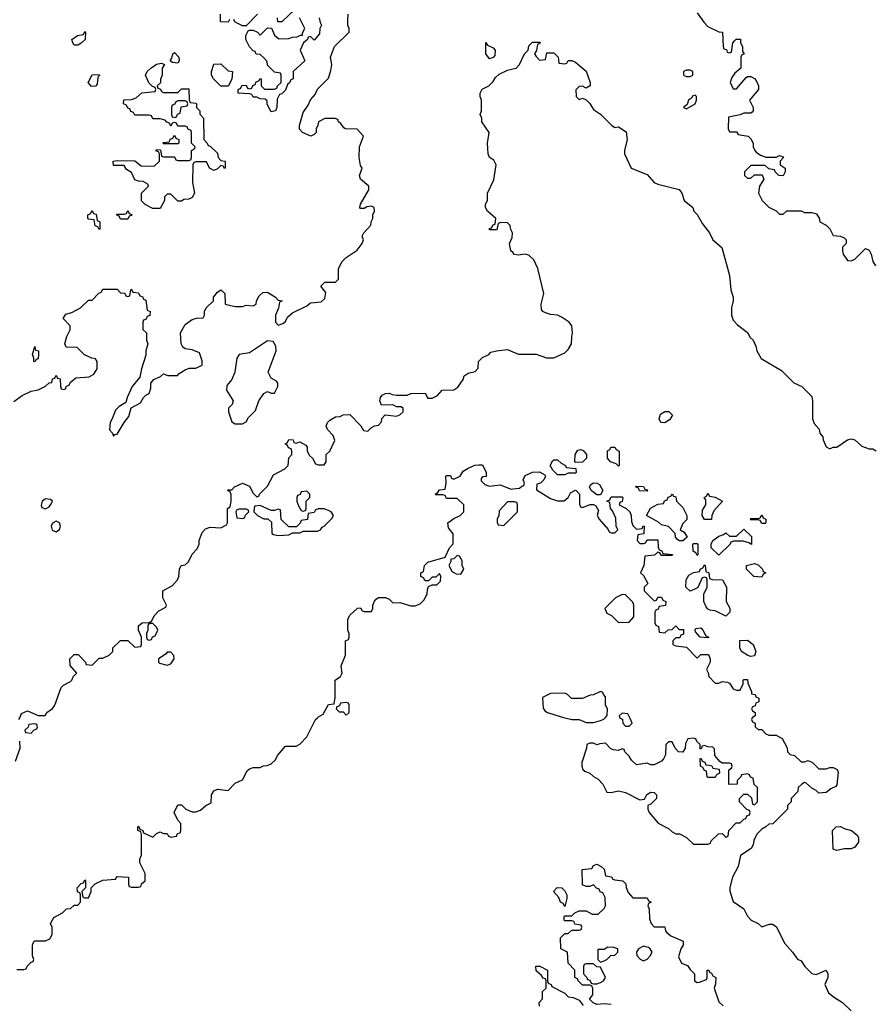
# Model space of a CAD drawing. Header units: inches. Extents: x 2601682 to 2755810, y 449311 to 584050.
# Tile 206 of 256: x 2627246 to 2632019, y 518399 to 523900. Entities that reach past the tile are written whole.
import ezdxf

# ---------------------------------------------------------------- set-up
doc = ezdxf.new("R2010")
doc.units = ezdxf.units.IN
doc.header["$MEASUREMENT"] = 0
for name, color, linetype in [('C6521', 7, 'Continuous'), ('C6522', 7, 'Continuous'), ('C6531', 7, 'Continuous'), ('C6532', 7, 'Continuous')]:
    doc.layers.add(name, color=color, linetype=linetype)

msp = doc.modelspace()

# ---------------------------------------------------------------- linework, layer by layer
at = {"layer": 'C6521', "color": 2}
for points, elevation in [([(2627230, 518594), (2627270, 518594), (2627282, 518598), (2627287.3, 518612.7), (2627310, 518634), (2627322, 518638), (2627326, 518650), (2627318, 518670), (2627318, 518730), (2627326, 518750), (2627330, 518754), (2627390, 518754), (2627414.6, 518765.4), (2627428, 518790), (2627428, 518830), (2627418, 518850), (2627436.4, 518883.6), (2627486, 518910), (2627507.3, 518932.7), (2627530, 518934), (2627550, 518954), (2627570, 518954), (2627586, 518970), (2627586, 519010), (2627582, 519022), (2627568.4, 519028.4), (2627568, 519050), (2627590, 519074), (2627602, 519078), (2627610, 519094), (2627614, 519090), (2627614, 519050), (2627594, 519030), (2627598, 518998), (2627610, 518994), (2627630, 518994), (2627646, 519030), (2627646, 519050), (2627668.4, 519071.6), (2627710, 519092), (2627782, 519098), (2627790, 519114), (2627854, 519110), (2627854, 519070), (2627858, 519058), (2627870, 519054), (2627910, 519054), (2627922, 519058), (2627927.3, 519072.7), (2627946, 519090), (2627946, 519130), (2627918, 519190), (2627918, 519210), (2627927.3, 519232.7), (2627927.3, 519347.3), (2627922, 519362), (2627906, 519370), (2627906, 519390), (2627910, 519394), (2627918, 519378), (2627934, 519370), (2627938, 519358), (2627990, 519334), (2628010, 519354), (2628030, 519362), (2628050, 519354), (2628070, 519354), (2628078, 519338), (2628090, 519334), (2628122, 519338), (2628127.3, 519352.7), (2628142, 519358), (2628146, 519370), (2628146, 519410), (2628128.4, 519428.4), (2628108, 519470), (2628130, 519514), (2628150, 519514), (2628174, 519490), (2628210, 519474), (2628230, 519474), (2628256.4, 519483.6), (2628286, 519510), (2628315.3, 519524.7), (2628318, 519570), (2628330, 519592), (2628350, 519602), (2628410, 519594), (2628450, 519634), (2628490, 519654), (2628516.4, 519703.6), (2628530, 519714), (2628550, 519722), (2628590, 519722), (2628608.4, 519731.6), (2628627.3, 519732.7), (2628650, 519742), (2628674.6, 519765.4), (2628686, 519790), (2628730, 519842), (2628790, 519842), (2628810, 519852), (2628850, 519894), (2628898, 519990), (2628908.7, 520000)], 22), ([(2627242, 519990), (2627246.3, 520000)], 26), ([(2627223.1, 519756.9), (2627248, 519830), (2627246, 519870)], 26)]:
    msp.add_lwpolyline(points, dxfattribs=dict(at, elevation=elevation))
at = {"layer": 'C6521', "color": 2, "elevation": 26}
msp.add_lwpolyline([(2627330, 519966), (2627298, 519962), (2627292.7, 519947.3), (2627274, 519930), (2627278, 519918), (2627310, 519914), (2627327.3, 519932.7), (2627342, 519938), (2627346, 519950), (2627342, 519962)], close=True, dxfattribs=at)
at = {"layer": 'C6522', "color": 2}
for points, elevation in [([(2628783.6, 523956.4), (2628710, 523888), (2628688, 523888), (2628686, 523910)], 30), ([(2627212.9, 521767.1), (2627260.2, 521799.8), (2627310, 521824.7), (2627350, 521832), (2627390, 521852), (2627410, 521872), (2627426, 521874), (2627430, 521894), (2627442, 521898), (2627450, 521914), (2627458, 521898), (2627472.7, 521892.7), (2627474, 521850), (2627478, 521838), (2627490, 521834), (2627502, 521838), (2627507.3, 521852.7), (2627522, 521858), (2627527.3, 521872.7), (2627560.4, 521899.6), (2627634.6, 521905.4), (2627660.4, 521919.6), (2627678, 521950), (2627678, 521990), (2627670, 522006), (2627648.4, 522008.4), (2627607.3, 522027.3), (2627568, 522068), (2627506, 522070), (2627498, 522090), (2627509.3, 522130.7), (2627527.3, 522167.3), (2627528, 522190), (2627488.7, 522230), (2627490, 522234), (2627504.7, 522255.3), (2627536.4, 522263.6), (2627586, 522290), (2627630, 522334), (2627650, 522334), (2627687.3, 522372.7), (2627702, 522378), (2627710, 522394), (2627790, 522394), (2627810, 522374), (2627832.7, 522372.7), (2627838, 522358), (2627850, 522354), (2627862, 522358), (2627866, 522390), (2627870, 522394), (2627878, 522378), (2627910, 522374), (2627918, 522358), (2627932.7, 522352.7), (2627938, 522338), (2627950, 522334), (2627958, 522278), (2627974, 522270), (2627972.7, 522247.3), (2627958, 522242), (2627952.7, 522227.3), (2627938, 522222), (2627934, 522210), (2627934, 522170), (2627954, 522150), (2627954, 522110), (2627962, 522090), (2627951.3, 522050), (2627950, 522026), (2627926, 521950), (2627918, 521902), (2627874.8, 521850), (2627846, 521790), (2627838, 521762), (2627801.3, 521738.7), (2627781.1, 521718.9), (2627763, 521670), (2627750.7, 521650), (2627747.9, 521607.9), (2627764.7, 521590), (2627770, 521574), (2627778, 521582), (2627790, 521584.7), (2627829.3, 521650), (2627856.2, 521683.8), (2627869.1, 521730.9), (2627920.4, 521759.6), (2627938, 521790), (2627950, 521802), (2627968.7, 521811.3), (2627978, 521842), (2627979, 521870), (2627995.3, 521890), (2628033.2, 521906.8), (2628050, 521922), (2628072.7, 521912.7), (2628127.3, 521912.7), (2628136.4, 521923.6), (2628170, 521944.7), (2628192.7, 521952.7), (2628230, 521954), (2628266, 521970), (2628266, 521994), (2628250, 522038), (2628210, 522055.3), (2628170, 522062), (2628158, 522070), (2628148, 522090), (2628144, 522150), (2628170, 522198), (2628210, 522224.7), (2628232.7, 522232.7), (2628270, 522234), (2628278, 522250), (2628278, 522270), (2628288, 522290), (2628328, 522330), (2628329, 522350), (2628350, 522378), (2628370, 522391.3), (2628390.9, 522370.9), (2628394, 522310), (2628450, 522298), (2628490, 522298), (2628510, 522304.7), (2628550, 522302), (2628566, 522310), (2628568, 522330), (2628583.1, 522356.9), (2628604, 522376), (2628630, 522378), (2628674, 522350), (2628690, 522334), (2628712, 522330), (2628698, 522322), (2628691.6, 522288.4), (2628674, 522250), (2628674, 522210), (2628690, 522194), (2628716.4, 522203.6), (2628730, 522214), (2628742, 522238), (2628770, 522262), (2628850, 522302), (2628870, 522318), (2628930, 522324.7), (2628950, 522342), (2628955.3, 522375.3), (2628928.4, 522411.6), (2628950, 522434), (2629010, 522434), (2629026, 522450), (2629026, 522510), (2629048, 522550), (2629068.9, 522571.1), (2629130, 522612), (2629158, 522650), (2629166, 522670), (2629158, 522690), (2629168, 522710), (2629207.3, 522752.7), (2629208.4, 522771.6), (2629218, 522790), (2629218, 522810), (2629228, 522830), (2629226, 522850), (2629210, 522858), (2629185.4, 522854.6), (2629170, 522846), (2629150, 522846), (2629146, 522850), (2629148.7, 522870), (2629195.3, 522950), (2629195.3, 522970), (2629149, 523010), (2629144, 523030), (2629158, 523070), (2629150, 523086), (2629141.2, 523130), (2629144, 523190), (2629166, 523250), (2629130, 523288), (2629066, 523290), (2629056.4, 523296.4), (2629040.4, 523320.4), (2629026, 523330), (2629022, 523342), (2629007.3, 523347.3), (2628950, 523348), (2628914, 523330), (2628912, 523310), (2628902, 523290), (2628902, 523270), (2628890, 523258), (2628871.3, 523248.7), (2628826, 523270), (2628808.4, 523288.4), (2628808.4, 523308.4), (2628830, 523382), (2628858, 523422), (2628870, 523452), (2628897.2, 523482.8), (2628910, 523512), (2628970, 523574), (2628984, 523616), (2628989, 523650), (2628982, 523690), (2629004, 523750), (2629086, 523830), (2629086, 523850), (2629078, 523870), (2629078, 523898), (2629081.2, 523930)], 30), ([(2628418, 523902), (2628410, 523886), (2628367.3, 523887.3), (2628368.4, 523931.6)], 30), ([(2628574, 523930), (2628510, 523866), (2628490, 523866), (2628460.4, 523880.4), (2628447.3, 523887.3), (2628442, 523902)], 30), ([(2628918, 523910), (2628923.6, 523883.6), (2628932, 523870), (2628922, 523850), (2628919.6, 523820.4), (2628890, 523786), (2628870, 523806), (2628858, 523802), (2628854, 523790), (2628832, 523770), (2628812, 523730), (2628838, 523670), (2628774, 523610), (2628774, 523570), (2628758, 523562), (2628754, 523550), (2628742, 523538), (2628730, 523506), (2628710, 523486), (2628698, 523482), (2628683.6, 523456.4), (2628682, 523410), (2628674, 523390), (2628650, 523386), (2628628.4, 523428.4), (2628627.3, 523447.3), (2628616.4, 523456.4), (2628590, 523458), (2628570, 523468), (2628550, 523468), (2628542, 523482), (2628530, 523486), (2628466, 523490), (2628466, 523510), (2628482, 523518), (2628487.3, 523532.7), (2628510, 523534), (2628518, 523518), (2628530, 523514), (2628542, 523518), (2628547.3, 523532.7), (2628562, 523538), (2628567.3, 523552.7), (2628582, 523558), (2628590, 523572), (2628594, 523570), (2628594, 523530), (2628612.7, 523512.7), (2628667.3, 523512.7), (2628682, 523518), (2628686, 523530), (2628706, 523550), (2628706, 523590), (2628702, 523602), (2628670, 523606), (2628630, 523646), (2628627.3, 523667.3), (2628610, 523686), (2628590, 523706), (2628567.3, 523707.3), (2628562, 523722), (2628550, 523726), (2628530, 523748), (2628509.3, 523789.3), (2628508.7, 523811.3), (2628522, 523838), (2628530, 523842), (2628550, 523842), (2628574, 523830), (2628590, 523814), (2628630, 523854), (2628652.7, 523852.7), (2628670, 523814), (2628692.7, 523792.7), (2628750, 523794), (2628770, 523802), (2628796.4, 523803.6), (2628814, 523814), (2628826, 523814), (2628826, 523826), (2628838, 523850), (2628808, 523910)], 30), ([(2630000, 522598.5), (2629989.1, 522609.1), (2629982, 522650), (2629996.4, 522683.6), (2629998, 522710), (2629988.4, 522728.4), (2629986, 522750), (2629970, 522766), (2629932.7, 522767.3), (2629918, 522762), (2629910, 522726), (2629870, 522726), (2629870, 522734), (2629882, 522738), (2629890, 522754), (2629902, 522758), (2629906, 522790), (2629858, 522830), (2629848, 522850), (2629848, 522870), (2629858, 522890), (2629858, 522930), (2629894.6, 523005.4), (2629908, 523090), (2629894.6, 523114.6), (2629869.2, 523129.2), (2629862, 523150), (2629858, 523210), (2629868, 523270), (2629828, 523330), (2629828, 523350), (2629818, 523370), (2629826, 523390), (2629826, 523450), (2629818, 523470), (2629818, 523490), (2629828.9, 523511.1), (2629866, 523530), (2629890, 523554), (2629903.1, 523576.9), (2629924, 523596), (2629970, 523618), (2630000, 523625.5)], 26), ([(2627246.3, 520000), (2627256.4, 520023.6), (2627290, 520038), (2627350, 520012), (2627388, 520012), (2627398, 520030), (2627430, 520052), (2627442, 520070), (2627478, 520170), (2627490, 520182), (2627530, 520202), (2627538, 520210), (2627547.3, 520232.7), (2627566, 520250), (2627527.3, 520292.7), (2627526, 520330), (2627550, 520354), (2627572.7, 520352.7), (2627614, 520310), (2627618, 520298), (2627650, 520294), (2627690, 520334), (2627710, 520334), (2627746, 520350), (2627766, 520370), (2627766, 520390), (2627808.4, 520431.6), (2627850, 520432), (2627890, 520394), (2627922, 520398), (2627926, 520410), (2627926, 520450), (2627908.9, 520488.9), (2627910, 520514), (2627930, 520531.3), (2627967.3, 520532.7), (2627982, 520538), (2627998, 520570), (2628023.1, 520596.9), (2628062, 520618), (2628066, 520630), (2628046, 520670), (2628046, 520710), (2628100.4, 520739.6), (2628128, 520770), (2628135.3, 520790), (2628138, 520830), (2628148, 520850), (2628170, 520854), (2628188.4, 520871.6), (2628210, 520914), (2628236.4, 520943.6), (2628248, 520970), (2628248.9, 520991.1), (2628264.7, 521035.3), (2628284, 521056), (2628310, 521064.7), (2628370, 521062), (2628402, 521078), (2628406, 521090), (2628406, 521170), (2628422, 521178), (2628428, 521210), (2628427.3, 521247.3), (2628422, 521262), (2628406, 521270), (2628410, 521274), (2628430, 521274), (2628446, 521290), (2628491.1, 521311.1), (2628530, 521294), (2628550, 521254), (2628570, 521234), (2628582, 521238), (2628586, 521250), (2628630, 521294), (2628663.1, 521356.9), (2628726, 521390), (2628746, 521410), (2628748.4, 521451.6), (2628766, 521470), (2628766, 521490), (2628762, 521502), (2628747.3, 521507.3), (2628742, 521522), (2628728, 521530), (2628742, 521538), (2628750, 521554), (2628772.7, 521552.7), (2628778, 521538), (2628790, 521534), (2628810, 521542), (2628843.6, 521523.6), (2628851.1, 521511.1), (2628852, 521490), (2628864.7, 521464.7), (2628882, 521450), (2628898, 521418), (2628912.7, 521412.7), (2628947.3, 521412.7), (2628958, 521430), (2628958, 521470), (2628978, 521490), (2629006, 521550), (2628996.4, 521576.4), (2628966, 521610), (2628958, 521630), (2628966, 521650), (2628978, 521662), (2629010, 521682), (2629036.4, 521683.6), (2629052.7, 521692.7), (2629090, 521694), (2629151.1, 521631.1), (2629165.4, 521605.4), (2629190, 521602), (2629210, 521622), (2629228.4, 521631.6), (2629250, 521634), (2629267.3, 521652.7), (2629268, 521672), (2629287.3, 521692.7), (2629350, 521684.7), (2629370, 521692), (2629388, 521710), (2629387.3, 521727.3), (2629376.4, 521736.4), (2629350, 521738), (2629330, 521748), (2629267.3, 521747.3), (2629258, 521770), (2629262, 521790), (2629270, 521802), (2629290, 521812), (2629310, 521814), (2629325.4, 521805.4), (2629350, 521802), (2629410, 521802), (2629430, 521812), (2629510, 521814), (2629526.4, 521786.4), (2629550, 521784.7), (2629580.4, 521799.6), (2629606, 521830), (2629670, 521831.3), (2629693.6, 521846.4), (2629722, 521890), (2629729.3, 521910.7), (2629750, 521924.7), (2629790, 521934), (2629807.3, 521952.7), (2629808.9, 521991.1), (2629830, 522012), (2629866, 522030), (2629878, 522042), (2629909.1, 522050.9), (2629970, 522058), (2630000, 522045.1)], 26), ([(2628908.7, 520000), (2628914.6, 520005.4), (2628940.4, 520019.6), (2628970, 520074), (2629002, 520078), (2629007.3, 520112.7), (2629008, 520210), (2629038, 520230), (2629048, 520250), (2629042, 520290), (2629066, 520350), (2629066, 520430), (2629082, 520438), (2629086, 520450), (2629086, 520470), (2629078, 520490), (2629078, 520550), (2629090, 520574), (2629132.7, 520612.7), (2629150, 520614), (2629158, 520598), (2629170, 520594), (2629210, 520594), (2629218, 520610), (2629218, 520630), (2629228.4, 520651.6), (2629236.4, 520663.6), (2629250, 520672), (2629290, 520672), (2629310, 520662), (2629330, 520642), (2629370, 520644.7), (2629430, 520624.7), (2629454.6, 520625.4), (2629483.1, 520636.9), (2629503.1, 520656.9), (2629522, 520690), (2629523.1, 520716.9), (2629530, 520734), (2629550, 520742), (2629576.4, 520743.6), (2629596.4, 520763.6), (2629598, 520790), (2629590, 520806), (2629570, 520786), (2629550, 520786), (2629530, 520766), (2629510, 520766), (2629502, 520782), (2629486, 520790), (2629486, 520810), (2629502, 520818), (2629506, 520850), (2629526, 520870), (2629622, 520898), (2629646, 520950), (2629667.3, 520972.7), (2629667.3, 521027.3), (2629640.4, 521060.4), (2629638, 521090), (2629670, 521114), (2629706, 521130), (2629726, 521150), (2629726, 521190), (2629690, 521226), (2629630, 521226), (2629622, 521242), (2629610, 521246), (2629570, 521246), (2629566, 521250), (2629582, 521258), (2629590, 521274), (2629622, 521278), (2629627.3, 521312.7), (2629626, 521350), (2629630, 521354), (2629652.7, 521352.7), (2629658, 521338), (2629670, 521334), (2629706, 521350), (2629723.1, 521376.9), (2629750, 521394), (2629788.4, 521411.6), (2629810, 521414), (2629830, 521414), (2629852, 521370), (2629851.6, 521348.4), (2629830, 521346), (2629823.6, 521336.4), (2629823.6, 521323.6), (2629843.6, 521303.6), (2629870, 521294), (2629930, 521302), (2629990, 521278), (2630000, 521278.8)], 22), ([(2630000, 521206), (2629970, 521206), (2629923.6, 521156.4), (2629922, 521130), (2629912, 521110), (2629912.7, 521092.7), (2629918, 521078), (2629950, 521074), (2630000, 521124)], 22)]:
    msp.add_lwpolyline(points, dxfattribs=dict(at, elevation=elevation))
for points, elevation in [([(2627550, 523758), (2627542, 523770), (2627538, 523790), (2627568.4, 523811.6), (2627602, 523818), (2627610, 523834), (2627614, 523830), (2627612, 523790), (2627590, 523768), (2627570, 523758)], 30), ([(2629870, 523682), (2629849.3, 523709.3), (2629850, 523772), (2629858, 523758), (2629890, 523742), (2629902, 523730), (2629899.6, 523700.4), (2629890, 523688)], 26), ([(2628130, 523658), (2628100.4, 523660.4), (2628086, 523670), (2628095.3, 523684.7), (2628102, 523710), (2628110, 523716), (2628134, 523690), (2628136, 523670)], 30), ([(2628050, 523494), (2628130, 523494), (2628150, 523514), (2628190, 523514), (2628192.7, 523452.7), (2628198, 523438), (2628230, 523434), (2628234, 523430), (2628234, 523410), (2628251.6, 523391.6), (2628252.7, 523372.7), (2628272, 523350), (2628274, 523230), (2628294, 523210), (2628298, 523198), (2628310, 523194), (2628350, 523154), (2628354, 523130), (2628370, 523114), (2628394, 523110), (2628394, 523070), (2628390, 523068), (2628382, 523082), (2628370, 523086), (2628350, 523066), (2628330, 523058), (2628306, 523070), (2628290, 523106), (2628230, 523106), (2628218, 523102), (2628214, 523090), (2628212, 522990), (2628222, 522930), (2628210, 522906), (2628190, 522898), (2628163.6, 522896.4), (2628150, 522886), (2628130, 522886), (2628090, 522926), (2628070, 522926), (2628054, 522910), (2628054, 522890), (2628030, 522846), (2627990, 522846), (2627947.3, 522867.3), (2627927.3, 522887.3), (2627926, 522930), (2627966, 522970), (2627962, 522982), (2627936.4, 522996.4), (2627910, 522998), (2627890, 523006), (2627870, 523046), (2627843.1, 523063.1), (2627830, 523086), (2627770, 523086), (2627768, 523110), (2627790, 523114), (2627890, 523112), (2627923.6, 523083.6), (2627998, 523082), (2628026, 523110), (2628026, 523150), (2628022, 523162), (2628007.3, 523167.3), (2628010, 523174), (2628032.7, 523172.7), (2628038, 523138), (2628050, 523134), (2628110, 523134), (2628118, 523118), (2628130, 523114), (2628190, 523114), (2628202, 523118), (2628206, 523130), (2628206, 523170), (2628222, 523178), (2628226, 523190), (2628206, 523210), (2628206, 523270), (2628202, 523282), (2628187.3, 523287.3), (2628182, 523302), (2628170, 523306), (2628130, 523306), (2628122, 523322), (2628110, 523326), (2628098, 523322), (2628090, 523306), (2628082, 523322), (2628067.3, 523327.3), (2628058, 523338), (2628030, 523346), (2627990, 523346), (2627982, 523362), (2627970, 523366), (2627890, 523366), (2627882, 523382), (2627867.3, 523387.3), (2627862, 523402), (2627850, 523406), (2627842, 523422), (2627826, 523430), (2627828.4, 523451.6), (2627870, 523454), (2627896.4, 523463.6), (2627928.4, 523491.6), (2628002, 523498), (2628006, 523510), (2628002, 523522), (2627987.3, 523527.3), (2627967.3, 523547.3), (2627948, 523590), (2627958, 523610), (2627978, 523630), (2628010, 523651), (2628038, 523658), (2628054, 523650), (2628042, 523630), (2628042, 523590), (2628032.7, 523567.3), (2628032, 523548), (2628014, 523530), (2628018, 523518), (2628032.7, 523512.7), (2628038, 523498)], 30), ([(2628370, 523528), (2628328, 523570), (2628318, 523590), (2628318, 523610), (2628330, 523652), (2628370, 523654), (2628410, 523614), (2628434, 523610), (2628431.6, 523568.4), (2628410, 523528)], 30), ([(2627647.3, 523527.3), (2627628, 523550), (2627650, 523592), (2627690, 523594), (2627691.6, 523588.4), (2627682, 523578), (2627679.6, 523540.4), (2627670, 523528)], 30), ([(2628170, 523446), (2628130, 523446), (2628118, 523442), (2628112.7, 523427.3), (2628098, 523422), (2628094, 523410), (2628094, 523370), (2628098, 523358), (2628110, 523354), (2628122, 523358), (2628127.3, 523372.7), (2628142, 523378), (2628147.3, 523412.7), (2628182, 523418), (2628186, 523430), (2628182, 523442)], 30), ([(2628050, 523206), (2628046, 523210), (2628050, 523214), (2628082, 523218), (2628087.3, 523232.7), (2628102, 523238), (2628110, 523254), (2628118, 523238), (2628134, 523230), (2628134, 523210), (2628130, 523206)], 30), ([(2627690, 522728), (2627682, 522742), (2627668.4, 522748.4), (2627662, 522782), (2627630, 522786), (2627626, 522790), (2627626, 522810), (2627642, 522818), (2627650, 522834), (2627658, 522818), (2627672.7, 522812.7), (2627678, 522778), (2627694, 522770), (2627694, 522730)], 30), ([(2627810, 522786), (2627802, 522802), (2627786, 522810), (2627790, 522814), (2627830, 522814), (2627842, 522818), (2627850, 522834), (2627858, 522818), (2627872, 522812), (2627870, 522806), (2627858, 522802), (2627850, 522786)], 30), ([(2627330, 521988), (2627326, 521990), (2627326, 522010), (2627318, 522030), (2627330, 522074), (2627334, 522054), (2627351.3, 522050), (2627352, 522030), (2627350, 522006), (2627338, 522002)], 30), ([(2628630, 522106), (2628530, 522039), (2628471.1, 522028.9), (2628458, 522010), (2628447.3, 521930), (2628430.8, 521890), (2628403.5, 521856.5), (2628401, 521830), (2628438, 521770), (2628432, 521750), (2628412, 521730), (2628412, 521710), (2628430, 521654), (2628450, 521642), (2628490, 521642), (2628510, 521654), (2628523.1, 521676.9), (2628563.1, 521716.9), (2628581.2, 521770), (2628610, 521812), (2628630, 521822), (2628650, 521814), (2628670, 521814), (2628688, 521850), (2628688, 521870), (2628680.4, 521880.4), (2628650, 521898), (2628634, 521930), (2628678, 522050), (2628676.4, 522076.4), (2628662, 522102)], 30), ([(2628850, 521266), (2628818, 521262), (2628812.7, 521247.3), (2628798, 521242), (2628794, 521230), (2628794, 521210), (2628803.6, 521183.6), (2628818, 521158), (2628830, 521154), (2628842, 521158), (2628846, 521170), (2628846, 521210), (2628866, 521230), (2628866, 521250)], 26), ([(2627390, 521222.7), (2627371, 521210), (2627366.8, 521186.8), (2627370, 521174), (2627390, 521167.3), (2627410, 521178), (2627419, 521190), (2627428.7, 521210), (2627418.6, 521218.6)], 30), ([(2628510, 521166), (2628470, 521166), (2628458, 521162), (2628454, 521150), (2628458, 521118), (2628490, 521114), (2628502, 521118), (2628507.3, 521132.7), (2628526, 521150), (2628522, 521162)], 26), ([(2628590, 521186), (2628558, 521182), (2628554, 521150), (2628574, 521130), (2628610, 521112), (2628631.6, 521111.6), (2628652.7, 521092.7), (2628654, 521030), (2628663.6, 521023.6), (2628690, 521018), (2628750, 521022), (2628770, 521034), (2628810, 521034), (2628830, 521042), (2628910, 521042), (2628926, 521050), (2628935.3, 521064.7), (2628946, 521070), (2628990, 521114), (2628998, 521130), (2628986, 521150), (2628970, 521158), (2628947.3, 521167.3), (2628912.7, 521167.3), (2628898, 521162), (2628890, 521146), (2628858, 521142), (2628852.7, 521107.3), (2628818, 521102), (2628812.7, 521087.3), (2628792.7, 521067.3), (2628750, 521066), (2628707.3, 521107.3), (2628702, 521162), (2628690, 521166), (2628670, 521158), (2628650, 521158)], 26), ([(2627450, 521099), (2627430, 521088), (2627422.8, 521070), (2627427.3, 521047.3), (2627450, 521038), (2627468.9, 521051.1), (2627473.2, 521070), (2627468, 521090)], 30), ([(2629690, 520906), (2629671.6, 520888.4), (2629654, 520886), (2629654, 520874), (2629642, 520850), (2629659.6, 520819.6), (2629670, 520812), (2629683.6, 520803.6), (2629710, 520802), (2629726, 520830), (2629718, 520850), (2629716.4, 520876.4), (2629702, 520902)], 22), ([(2627990, 520526), (2627970, 520526), (2627962, 520518), (2627962, 520490), (2627954, 520470), (2627954, 520450), (2627958, 520438), (2627970, 520434), (2627982, 520438), (2627987.3, 520452.7), (2628002, 520458), (2628018, 520490), (2628010, 520506)], 26), ([(2628090, 520366), (2628070, 520366), (2628063.6, 520356.4), (2628022, 520330), (2628022, 520310), (2628026, 520306), (2628070, 520294), (2628090, 520302), (2628108, 520330), (2628107.3, 520347.3)], 26), ([(2629070, 520086), (2629038, 520082), (2629032.7, 520067.3), (2629018, 520062), (2629014, 520050), (2629030, 520034), (2629052.7, 520032.7), (2629070, 520014), (2629086, 520030), (2629086, 520070), (2629082, 520082)], 22)]:
    msp.add_lwpolyline(points, close=True, dxfattribs=dict(at, elevation=elevation))
at = {"layer": 'C6531', "color": 2}
for points, elevation in [([(2630291, 520000), (2630330, 519991.3), (2630371.1, 519991.1), (2630410, 519974), (2630450, 519974), (2630490, 519984.7), (2630508.4, 519991.6), (2630515.9, 520000)], 22), ([(2630597.3, 520000), (2630598, 519998), (2630612.7, 519992.7), (2630614, 519970), (2630630, 519954), (2630650, 519954), (2630666, 519970), (2630656.4, 519996.4), (2630654.4, 520000)], 22), ([(2631337.3, 520000), (2631334, 519990), (2631338, 519978), (2631354, 519970), (2631354, 519950), (2631370, 519934), (2631390, 519934), (2631414, 519910), (2631430, 519902), (2631470, 519902), (2631503.6, 519883.6), (2631531.6, 519831.6), (2631534, 519810), (2631550, 519794), (2631574, 519790), (2631610, 519754), (2631630, 519754), (2631650, 519762), (2631674, 519750), (2631710, 519714), (2631750, 519714), (2631770, 519722), (2631790, 519722), (2631811.1, 519711.1), (2631816.9, 519696.9), (2631810, 519626), (2631803.6, 519616.4), (2631776.9, 519603.1), (2631750, 519582), (2631710, 519578), (2631694.6, 519594.6), (2631670, 519606), (2631636.4, 519636.4), (2631630, 519638), (2631614, 519630), (2631594, 519610), (2631592.7, 519587.3), (2631554, 519550), (2631554, 519530), (2631534, 519510), (2631534, 519490), (2631452.7, 519407.3), (2631430, 519406), (2631414, 519390), (2631390, 519378), (2631362, 519350), (2631345.4, 519314.6), (2631342, 519290), (2631332, 519270), (2631272, 519230), (2631258, 519170), (2631226.8, 519110), (2631211.6, 519051.6), (2631211.6, 519031.6), (2631230, 518974), (2631290, 518932), (2631311.1, 518891.1), (2631332, 518870), (2631371, 518851), (2631390, 518832), (2631432.9, 518847.1), (2631450, 518847.3), (2631470, 518834), (2631518.5, 518738.5), (2631562.8, 518690), (2631590, 518651.3), (2631610, 518642), (2631631.3, 518610), (2631670, 518572), (2631694.6, 518565.4), (2631751, 518590), (2631758.8, 518570), (2631758.8, 518550), (2631742, 518510), (2631763.5, 518463.5), (2631796.9, 518436.9), (2631842, 518410), (2631890, 518362)], 22), ([(2630550, 518398), (2630510, 518402), (2630470, 518398), (2630448.4, 518408.4), (2630428, 518428), (2630447.3, 518452.7), (2630447.3, 518487.3), (2630442, 518502), (2630430, 518506), (2630390, 518506), (2630366, 518530), (2630362, 518542), (2630346, 518550), (2630346, 518590), (2630308.4, 518628.4), (2630306, 518690), (2630268, 518710), (2630266, 518770), (2630290, 518794), (2630310, 518794), (2630330, 518814), (2630370, 518814), (2630382, 518818), (2630386, 518830), (2630382, 518842), (2630347.3, 518847.3), (2630342, 518862), (2630330, 518866), (2630290, 518866), (2630286, 518870), (2630286, 518890), (2630290, 518894), (2630330, 518894), (2630346, 518910), (2630370, 518922), (2630410, 518922), (2630443.6, 518903.6), (2630476.4, 518903.6), (2630510, 518934), (2630518, 518950), (2630516.4, 518996.4), (2630502, 519022), (2630487.3, 519027.3), (2630482, 519042), (2630467.3, 519047.3), (2630450, 519066), (2630430, 519058), (2630410, 519058), (2630390, 519066), (2630387.3, 519152.7), (2630442, 519158), (2630450, 519174), (2630470, 519182), (2630494, 519170), (2630510, 519154), (2630518, 519118), (2630551.6, 519111.6), (2630558, 519098), (2630570, 519094), (2630614, 519090), (2630631.6, 519071.6), (2630632.7, 519052.7), (2630643.6, 519023.6), (2630670, 518994), (2630750, 518994), (2630758, 518978), (2630772, 518970), (2630758, 518962), (2630754, 518950), (2630762, 518930), (2630763.6, 518876.4), (2630772, 518850), (2630790, 518832), (2630850, 518832), (2630852, 518810), (2630859.6, 518799.6), (2630882, 518782), (2630951.6, 518751.6), (2630951, 518730), (2630938, 518710), (2630925.4, 518665.4), (2630942, 518630), (2630976, 518616), (2630990, 518594), (2631014, 518570), (2631014, 518530), (2631030, 518522), (2631043.6, 518523.6), (2631082, 518538), (2631086, 518550), (2631086, 518590), (2631094, 518590), (2631098, 518578), (2631110, 518574), (2631118, 518558), (2631134, 518550), (2631131.6, 518511.6), (2631124.7, 518490), (2631150, 518414), (2631174, 518390)], 18), ([(2630148.4, 518388.4), (2630148, 518410), (2630166, 518430), (2630166, 518470), (2630186, 518490), (2630186, 518530), (2630182, 518542), (2630170, 518546), (2630160.4, 518560.4), (2630130, 518586), (2630128.4, 518611.6), (2630151.6, 518611.6), (2630194, 518590), (2630194, 518530), (2630198, 518518), (2630214, 518510), (2630218, 518498), (2630290, 518462), (2630310, 518442), (2630336.9, 518436.9), (2630370, 518422), (2630392.7, 518392.7)], 18)]:
    msp.add_lwpolyline(points, dxfattribs=dict(at, elevation=elevation))
for points, elevation in [([(2631010, 519886), (2630978, 519882), (2630963.6, 519856.4), (2630962, 519830), (2630950, 519808), (2630926, 519810), (2630906, 519830), (2630890, 519866), (2630870, 519866), (2630854, 519850), (2630852.7, 519792.7), (2630842, 519770), (2630830, 519758), (2630790, 519738), (2630770, 519738), (2630750, 519746), (2630690, 519738), (2630663.1, 519763.1), (2630650, 519786), (2630626, 519810), (2630622, 519822), (2630610, 519826), (2630590, 519818), (2630560.4, 519820.4), (2630547.3, 519827.3), (2630518, 519858), (2630485.4, 519854.6), (2630470, 519848), (2630450, 519858), (2630430, 519858), (2630414, 519850), (2630412, 519830), (2630384.7, 519750), (2630384.7, 519730), (2630391.1, 519711.1), (2630402, 519702), (2630430.9, 519690.9), (2630450, 519672), (2630476.9, 519656.9), (2630502, 519630), (2630525.4, 519585.4), (2630550, 519582), (2630590, 519592), (2630630, 519582), (2630710, 519542), (2630735.3, 519544.7), (2630748.9, 519571.1), (2630770, 519584.7), (2630790, 519582), (2630802, 519570), (2630802, 519550), (2630770, 519518), (2630754, 519510), (2630754, 519490), (2630762, 519470), (2630811.6, 519411.6), (2630870, 519382), (2630890, 519362), (2630910, 519352), (2630931.1, 519351.1), (2630970, 519332), (2631010, 519294), (2631090, 519294), (2631102, 519298), (2631107.3, 519312.7), (2631148.4, 519351.6), (2631170, 519354), (2631190, 519334), (2631202, 519338), (2631206, 519370), (2631247.3, 519412.7), (2631270, 519414), (2631290, 519434), (2631302, 519438), (2631307.3, 519452.7), (2631322, 519458), (2631326, 519470), (2631322, 519482), (2631307.3, 519487.3), (2631266, 519530), (2631266, 519550), (2631290, 519574), (2631310, 519574), (2631332.7, 519552.7), (2631338, 519518), (2631350, 519514), (2631366, 519530), (2631366, 519610), (2631347.3, 519627.3), (2631342, 519662), (2631328, 519668), (2631322, 519682), (2631310, 519686), (2631278, 519682), (2631274, 519670), (2631254, 519650), (2631254, 519630), (2631207.3, 519627.3), (2631206, 519710), (2631222, 519718), (2631226, 519730), (2631222, 519742), (2631210, 519746), (2631170, 519746), (2631156.4, 519756.4), (2631128.4, 519788.4), (2631127.3, 519827.3), (2631116.4, 519836.4), (2631090, 519838), (2631070, 519846), (2631058, 519842), (2631052.7, 519827.3), (2631047.3, 519827.3), (2631046, 519850), (2631027.3, 519867.3), (2631022, 519882)], 22), ([(2631090, 519666), (2631086, 519670), (2631082, 519702), (2631070, 519706), (2631062, 519722), (2631048, 519730), (2631047.3, 519772.7), (2631052.7, 519772.7), (2631058, 519758), (2631072.7, 519752.7), (2631078, 519738), (2631110, 519734), (2631118, 519718), (2631152.7, 519712.7), (2631154, 519690), (2631138, 519682), (2631130, 519666)], 22), ([(2631810, 519258), (2631790, 519266), (2631786, 519370), (2631806, 519390), (2631830, 519392), (2631850, 519382), (2631891.1, 519371.1), (2631923.6, 519343.6), (2631931.1, 519331.1), (2631930, 519306), (2631910, 519278), (2631890, 519268.7), (2631850, 519268.7)], 22), ([(2630290, 518946), (2630282, 518962), (2630266, 518970), (2630256.4, 518996.4), (2630228, 519030), (2630248.4, 519051.6), (2630274, 519050), (2630290, 519034), (2630302, 519010), (2630302, 518990)], 18), ([(2630530, 518718), (2630510, 518706), (2630474, 518706), (2630474, 518650), (2630490, 518634), (2630510, 518642), (2630526, 518650), (2630547.3, 518672.7), (2630570, 518674), (2630586, 518690), (2630586, 518710), (2630563.6, 518716.4)], 18), ([(2630730, 518724), (2630702, 518710), (2630691.3, 518690), (2630692, 518672), (2630711.6, 518651.6), (2630730, 518642), (2630750, 518652), (2630768, 518670), (2630778, 518690), (2630768, 518710), (2630757.2, 518717.2)], 18), ([(2630450, 518626), (2630410, 518626), (2630398, 518622), (2630394, 518610), (2630394, 518570), (2630414, 518550), (2630418, 518538), (2630430, 518534), (2630438, 518518), (2630450, 518514), (2630470, 518514), (2630490, 518522), (2630506, 518530), (2630518, 518550), (2630490, 518606), (2630470, 518608)], 18)]:
    msp.add_lwpolyline(points, close=True, dxfattribs=dict(at, elevation=elevation))
at = {"layer": 'C6532', "color": 2}
for points, elevation in [([(2631030, 523938), (2631066.4, 523886.4), (2631090, 523862), (2631150, 523832), (2631171.1, 523831.1), (2631174, 523750), (2631178, 523738), (2631192.7, 523732.7), (2631198, 523718), (2631210, 523714), (2631222, 523718), (2631228, 523770), (2631238, 523782), (2631248.4, 523791.6), (2631271.6, 523791.6), (2631272, 523770), (2631282, 523750), (2631282, 523722), (2631292, 523710), (2631278, 523702), (2631274, 523690), (2631274, 523630), (2631239.6, 523600.4), (2631223.6, 523576.4), (2631214, 523550), (2631230, 523514), (2631250, 523514), (2631303.1, 523576.9), (2631310, 523582), (2631330, 523582), (2631350, 523572), (2631359.8, 523559.8), (2631372, 523530), (2631372, 523510), (2631322, 523450), (2631342, 523410), (2631342, 523390), (2631336.9, 523383.1), (2631330, 523378), (2631290, 523378), (2631270, 523368), (2631204.7, 523355.3), (2631202, 523290), (2631210, 523274), (2631250, 523274), (2631258, 523258), (2631314, 523250), (2631330, 523234), (2631342, 523210), (2631342, 523190), (2631352, 523170), (2631359.6, 523159.6), (2631383.6, 523143.6), (2631412.7, 523132.7), (2631470, 523132), (2631490, 523142), (2631510, 523134), (2631512, 523130), (2631494, 523110), (2631494, 523090), (2631522, 523070), (2631522, 523050), (2631510, 523028), (2631486, 523030), (2631466, 523050), (2631462, 523062), (2631430, 523066), (2631410, 523086), (2631330, 523086), (2631294, 523050), (2631294, 523030), (2631310, 523014), (2631330, 523014), (2631350, 523034), (2631392.7, 523032.7), (2631402, 523010), (2631378, 522970), (2631372, 522930), (2631392, 522890), (2631430, 522852), (2631471.6, 522831.6), (2631490, 522814), (2631510, 522814), (2631530, 522832), (2631610, 522832), (2631630, 522822), (2631670, 522822), (2631696, 522816), (2631711.6, 522791.6), (2631714, 522770), (2631750, 522752), (2631771.1, 522731.1), (2631790, 522694), (2631831, 522691), (2631850, 522682), (2631862, 522670), (2631862, 522650), (2631842, 522630), (2631842, 522610), (2631844.7, 522590), (2631870, 522554), (2631890, 522552), (2631910, 522562), (2631970, 522622), (2631990, 522612), (2632002, 522590), (2632011.3, 522550), (2632025.4, 522525.4)], 30), ([(2630000, 523625.5), (2630018, 523630), (2630038, 523650), (2630066, 523710), (2630086, 523730), (2630090, 523754), (2630110, 523774), (2630150, 523774), (2630154, 523770), (2630138, 523762), (2630131.6, 523728.4), (2630122, 523710), (2630130, 523694), (2630150, 523674), (2630182, 523678), (2630190, 523714), (2630230, 523714), (2630254, 523690), (2630258, 523658), (2630290, 523654), (2630302, 523658), (2630308.4, 523671.6), (2630330, 523672), (2630350, 523662), (2630410, 523612), (2630431.3, 523550), (2630432, 523530), (2630410, 523518), (2630390, 523528), (2630370, 523526), (2630352.7, 523507.3), (2630354, 523470), (2630370, 523454), (2630390, 523462), (2630410, 523452), (2630430, 523432), (2630450, 523398), (2630490, 523372), (2630550.9, 523310.9), (2630570, 523298), (2630590, 523301), (2630633.2, 523273.2), (2630638, 523230), (2630624.7, 523170), (2630624.7, 523150), (2630662, 523070), (2630750, 523034.8), (2630790, 522991.3), (2630810, 522981), (2630930, 522951), (2630944.7, 522930), (2630958, 522890), (2631004.7, 522850), (2631011.1, 522831.1), (2631030, 522812), (2631058.8, 522758.8), (2631098, 522710), (2631118, 522670), (2631167.1, 522627.1), (2631211, 522470), (2631218, 522390), (2631231.3, 522350), (2631231.3, 522330), (2631221, 522290), (2631221, 522250), (2631230, 522222), (2631255.3, 522195.3), (2631310, 522152), (2631325.4, 522125.4), (2631342, 522110), (2631356.9, 522076.9), (2631362, 522050), (2631386.8, 522006.8), (2631499.8, 521939.8), (2631570, 521872), (2631614, 521850), (2631670, 521794), (2631674, 521770), (2631674, 521670), (2631683.6, 521643.6), (2631711.6, 521611.6), (2631714, 521590), (2631732, 521570), (2631732.7, 521552.7), (2631750, 521514), (2631770, 521502), (2631790, 521512), (2631810, 521512), (2631870, 521552), (2631890, 521558), (2631910, 521552), (2631950, 521518), (2631990, 521502), (2632010, 521502), (2632030, 521492)], 26), ([(2630000, 522045.1), (2630031.6, 522031.6), (2630130, 522031.3), (2630188.4, 522011.6), (2630228.4, 522011.6), (2630290, 522038), (2630310, 522058), (2630328.7, 522090), (2630328.9, 522128.9), (2630334, 522150), (2630329, 522190), (2630315.3, 522210), (2630276.6, 522236.6), (2630250, 522249), (2630210, 522253.2), (2630182, 522262), (2630168, 522270), (2630161.2, 522281.2), (2630159, 522310), (2630174, 522370), (2630139, 522510), (2630118, 522558), (2630090, 522584), (2630069.3, 522589.3), (2630030, 522585.2), (2630010, 522588.7), (2630000, 522598.5)], 26), ([(2630000, 521278.8), (2630038, 521282), (2630050, 521294), (2630062, 521298), (2630066, 521310), (2630058, 521330), (2630070, 521354), (2630110, 521372), (2630150, 521374), (2630178, 521358), (2630182, 521350), (2630174, 521330), (2630154, 521310), (2630134, 521306), (2630132.7, 521272.7), (2630210, 521224.7), (2630250, 521211.3), (2630287.3, 521212.7), (2630308.4, 521231.6), (2630323.1, 521256.9), (2630350, 521272), (2630354, 521270), (2630372, 521250), (2630372.7, 521192.7), (2630378, 521178), (2630390, 521174), (2630431.6, 521191.6), (2630450, 521192), (2630463.6, 521183.6), (2630478, 521158), (2630472, 521130), (2630482, 521110), (2630532.7, 521052.7), (2630538, 521038), (2630550, 521034), (2630570, 521034), (2630586, 521050), (2630578, 521070), (2630574.6, 521114.6), (2630556.4, 521156.4), (2630546, 521170), (2630542, 521202), (2630526, 521210), (2630542, 521218), (2630550, 521234), (2630610, 521234), (2630614, 521230), (2630611.6, 521208.4), (2630598, 521202), (2630594, 521190), (2630634, 521170), (2630654, 521150), (2630662, 521130), (2630663.6, 521096.4), (2630670, 521074), (2630690, 521054), (2630722, 521058), (2630728, 521072), (2630734, 521070), (2630732.7, 521027.3), (2630698, 521022), (2630694, 520990), (2630710, 520974), (2630730, 520974), (2630742, 520978), (2630750, 520994), (2630810, 520994), (2630812.7, 520952.7), (2630818, 520938), (2630832, 520932), (2630838, 520918), (2630892.7, 520912.7), (2630890, 520906), (2630830, 520906), (2630822, 520922), (2630810, 520926), (2630791.6, 520908.4), (2630738, 520902), (2630732, 520850), (2630714, 520810), (2630730, 520794), (2630754, 520750), (2630734, 520730), (2630734, 520710), (2630790, 520654), (2630802, 520658), (2630810, 520674), (2630830, 520674), (2630838, 520658), (2630854, 520650), (2630852, 520628), (2630818, 520622), (2630812.7, 520607.3), (2630798, 520602), (2630794, 520590), (2630794, 520530), (2630798, 520518), (2630814, 520510), (2630818, 520478), (2630850, 520474), (2630868.4, 520491.6), (2630890, 520494), (2630910, 520514), (2630930, 520494), (2630952.7, 520492.7), (2630952.7, 520467.3), (2630938, 520462), (2630932.7, 520447.3), (2630910, 520446), (2630894, 520430), (2630894, 520410), (2630910, 520402), (2630970, 520394), (2631030, 520334), (2631050, 520354), (2631092.7, 520352.7), (2631102, 520330), (2631102, 520310), (2631082, 520270), (2631091.6, 520251.6), (2631094, 520230), (2631130, 520194), (2631150, 520194), (2631170, 520202), (2631199.6, 520199.6), (2631210, 520194), (2631230, 520162), (2631250, 520154), (2631270, 520154), (2631286, 520190), (2631286, 520210), (2631290, 520214), (2631310, 520214), (2631312.7, 520192.7), (2631334, 520146), (2631334, 520134), (2631354, 520130), (2631358, 520118), (2631374, 520110), (2631374, 520090), (2631358, 520082), (2631352.7, 520067.3), (2631338, 520062), (2631334, 520050), (2631338, 520038), (2631354, 520030), (2631354, 520010), (2631338, 520002), (2631337.3, 520000)], 22), ([(2630000, 521124), (2630026, 521150), (2630026, 521190), (2630022, 521202), (2630010, 521206), (2630000, 521206)], 22), ([(2630515.9, 520000), (2630527.3, 520012.7), (2630528, 520050), (2630518, 520070), (2630518, 520118), (2630506, 520130), (2630502, 520142), (2630490, 520146), (2630451.6, 520128.4), (2630432.7, 520127.3), (2630388.4, 520108.4), (2630328.4, 520108.4), (2630306, 520130), (2630290, 520138), (2630210, 520135.3), (2630166, 520114), (2630170, 520054), (2630179.6, 520039.6), (2630194, 520030), (2630270, 520004.7), (2630291, 520000)], 22), ([(2630654.4, 520000), (2630642, 520022), (2630610, 520026), (2630594, 520010), (2630597.3, 520000)], 22)]:
    msp.add_lwpolyline(points, dxfattribs=dict(at, elevation=elevation))
for points, elevation in [([(2630990, 523618), (2630970, 523618), (2630954, 523610), (2630954, 523590), (2630970, 523582), (2630990, 523582), (2631006, 523590), (2631006, 523610)], 30), ([(2631018, 523478), (2631005.4, 523474.6), (2630998, 523462), (2630982, 523450), (2630974, 523426), (2630954, 523410), (2630970, 523402), (2631018, 523430), (2631026, 523450), (2631026, 523470)], 30), ([(2630850, 521648), (2630826, 521650), (2630818, 521670), (2630824, 521696), (2630850, 521712), (2630871.1, 521711.1), (2630892, 521690), (2630876, 521664)], 22), ([(2630350, 521426), (2630346, 521430), (2630348, 521470), (2630364, 521496), (2630378, 521498), (2630392.7, 521492.7), (2630411.6, 521471.6), (2630412, 521450), (2630390, 521428)], 22), ([(2630590, 521406), (2630578, 521418), (2630546, 521430), (2630528, 521450), (2630528.9, 521491.1), (2630542, 521498), (2630548.4, 521511.6), (2630570, 521512), (2630578, 521498), (2630594, 521490), (2630594, 521410)], 22), ([(2630250, 521358), (2630223.1, 521383.1), (2630208, 521410), (2630223.1, 521436.9), (2630230, 521442), (2630250, 521442), (2630270, 521422), (2630294, 521410), (2630298, 521398), (2630352.7, 521392.7), (2630354, 521370), (2630350, 521366), (2630310, 521366), (2630290, 521358)], 22), ([(2630470, 521246), (2630438, 521270), (2630428, 521290), (2630436.4, 521303.6), (2630450, 521312), (2630471.1, 521311.1), (2630483.6, 521303.6), (2630502, 521270), (2630490, 521246)], 22), ([(2630750, 521266), (2630708.4, 521268.4), (2630702, 521282), (2630686, 521290), (2630690, 521294), (2630730, 521292), (2630738, 521278), (2630752.7, 521272.7)], 22), ([(2630950, 520988), (2630928.4, 520988.4), (2630918, 520998), (2630908, 521010), (2630906, 521030), (2630870, 521068), (2630830, 521078), (2630813.6, 521093.6), (2630746, 521130), (2630768.7, 521171.3), (2630810, 521194), (2630842, 521198), (2630847.3, 521212.7), (2630862, 521218), (2630867.3, 521232.7), (2630882, 521238), (2630890, 521252), (2630898, 521238), (2630910, 521234), (2630914, 521210), (2630950, 521174), (2630972, 521130), (2630971.6, 521108.4), (2630950, 521086), (2630934, 521050), (2630956.9, 521036.9), (2630974, 521010)], 22), ([(2631070, 521108), (2631058, 521130), (2631060.4, 521159.6), (2631078, 521190), (2631078, 521218), (2631068.4, 521231.6), (2631082, 521238), (2631090, 521254), (2631098, 521238), (2631130, 521232), (2631172, 521210), (2631123.6, 521156.4), (2631112, 521130), (2631110, 521108)], 22), ([(2631390, 521086), (2631382, 521102), (2631370, 521106), (2631330, 521106), (2631326, 521110), (2631330, 521114), (2631370, 521114), (2631382, 521118), (2631390, 521134), (2631398, 521118), (2631414, 521110), (2631414, 521090), (2631410, 521086)], 22), ([(2631332.7, 520967.3), (2631318, 520978), (2631287.3, 520987.3), (2631232.7, 520987.3), (2631218, 520982), (2631214, 520970), (2631150, 520908), (2631108, 520950), (2631108, 520970), (2631118, 520990), (2631150, 521014), (2631176.4, 521023.6), (2631190, 521034), (2631210, 521014), (2631250, 521014), (2631290, 521054), (2631332.7, 521012.7)], 22), ([(2631030, 520906), (2631022, 520922), (2631008, 520930), (2631006, 520970), (2631010, 520974), (2631030, 520974), (2631034, 520970), (2631034, 520910)], 22), ([(2631390, 520786), (2631346, 520790), (2631306, 520830), (2631306, 520850), (2631350, 520862), (2631370, 520854), (2631394, 520830), (2631398, 520818), (2631414, 520810), (2631398, 520802)], 22), ([(2631190, 520568), (2631130, 520598), (2631100.4, 520600.4), (2631088, 520608), (2631080.4, 520620.4), (2631066, 520650), (2631066, 520690), (2631086, 520730), (2631086, 520770), (2631082, 520782), (2631070, 520786), (2631058, 520782), (2631032.7, 520727.3), (2631019.6, 520720.4), (2630990, 520708), (2630966, 520730), (2630968.4, 520771.6), (2630983.1, 520796.9), (2631010, 520812), (2631042, 520818), (2631046, 520830), (2631062, 520838), (2631070, 520854), (2631074, 520850), (2631078, 520818), (2631094, 520810), (2631098, 520778), (2631112.7, 520772.7), (2631171.6, 520771.6), (2631194, 520730), (2631192, 520650), (2631211.6, 520611.6), (2631212, 520590)], 22), ([(2630610, 520688), (2630574, 520670), (2630514, 520610), (2630524.7, 520584.7), (2630551.1, 520571.1), (2630590, 520532), (2630650, 520534), (2630676.4, 520563.6), (2630675.3, 520630), (2630670, 520646), (2630630, 520686)], 22), ([(2631090, 520446), (2631046, 520450), (2631020.4, 520480.4), (2631018, 520490), (2631022, 520498), (2631050, 520502), (2631062, 520490), (2631078, 520458), (2631094, 520450)], 22), ([(2631330, 520342), (2631312, 520348), (2631278, 520370), (2631268.4, 520391.6), (2631268.7, 520431.3), (2631310, 520434), (2631342, 520410), (2631358, 520370), (2631350, 520346)], 22)]:
    msp.add_lwpolyline(points, close=True, dxfattribs=dict(at, elevation=elevation))

doc.saveas('drawing.dxf')
